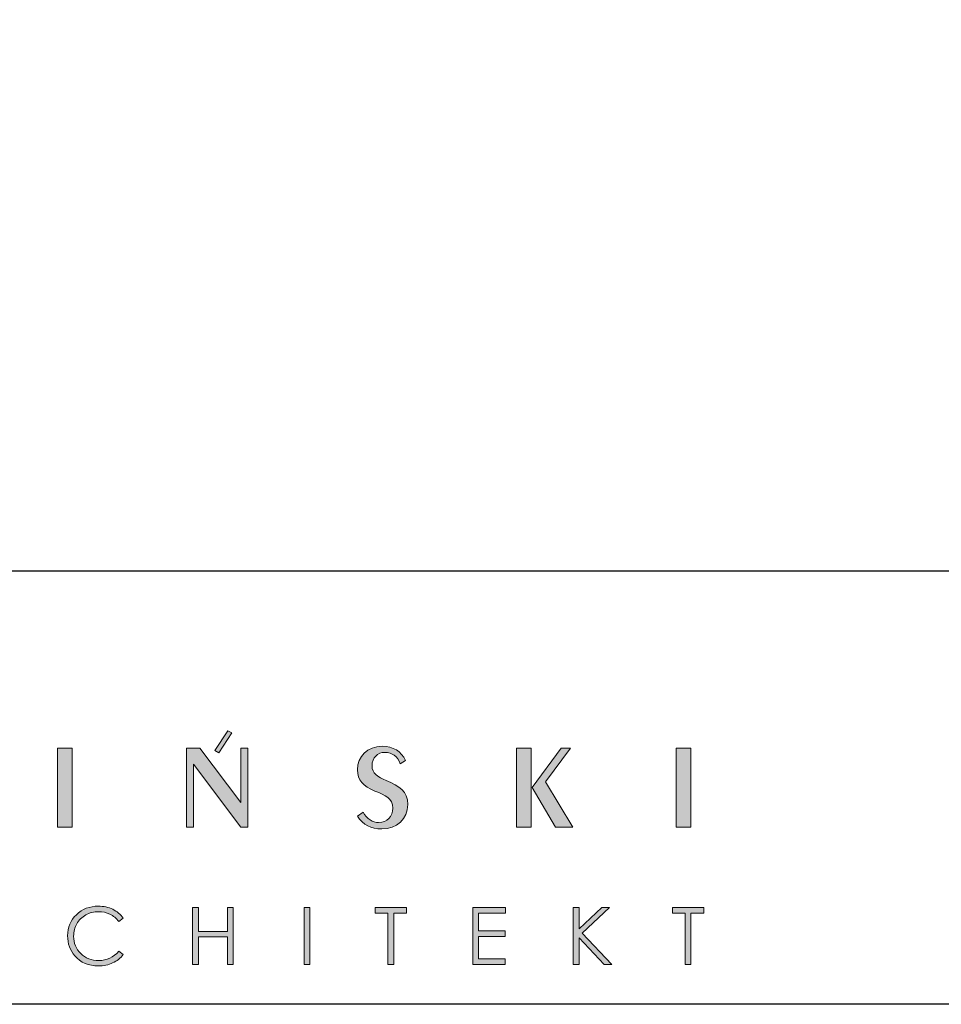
# Model space of a CAD drawing. Header units: millimetres. Extents: x 80301 to 146489, y -78581 to -28273.
# Tile 39 of 135: x 102150 to 102341, y -65895 to -65690. Entities that reach past the tile are written whole.
import ezdxf

# ---------------------------------------------------------------- set-up
doc = ezdxf.new("R2010")
doc.units = ezdxf.units.MM
doc.layers.get('0').update_dxf_attribs({"lineweight": 0})
doc.layers.add('A-przekrycieram.ART', color=7, linetype='Continuous', lineweight=0, true_color=0xffffff)
doc.layers.add('opis..KF', color=250, linetype='Continuous', lineweight=15)

# ---------------------------------------------------------------- blocks, each defined once
blk = doc.blocks.new('*U1234')
at = {"layer": 'A-przekrycieram.ART'}
h = blk.add_hatch(color=256, dxfattribs=at)
h.dxf.hatch_style = 1
h.paths.add_polyline_path([(0, 4200), (8500, 4200), (8500, 0), (0, 0)])
h.paths.add_polyline_path([(200, 4100), (8400, 4100), (8400, 100), (200, 100)], flags=16)
blk = doc.blocks.new('A$C3E4B4AA6')
at = {"layer": 'opis..KF', "lineweight": 0}
h = blk.add_hatch(color=256, dxfattribs=at)
h.dxf.hatch_style = 1
edge = h.paths.add_edge_path()
edge.add_spline(control_points=[(450.52, 40.88), (450.52, 40.88), (450.52, 59.11), (450.52, 59.11), (450.52, 59.11), (450.52, 59.11), (448.89, 59.11), (448.89, 59.11), (448.89, 59.11), (448.89, 59.11), (448.89, 46.51), (448.89, 46.51), (448.89, 46.51), (448.89, 46.51), (439.46, 59.11), (439.46, 59.11), (439.46, 59.11), (439.46, 59.11), (436.36, 59.11), (436.36, 59.11), (436.36, 59.11), (436.36, 59.11), (436.36, 40.88), (436.36, 40.88), (436.36, 40.88), (436.36, 40.88), (437.97, 40.88), (437.97, 40.88), (437.97, 40.88), (437.97, 40.88), (437.97, 55.4), (437.97, 55.4), (437.97, 55.4), (437.97, 55.4), (448.89, 40.88), (448.89, 40.88), (448.89, 40.88), (448.89, 40.88), (450.52, 40.88), (450.52, 40.88)], knot_values=[0, 0, 0, 0, 0.090909, 0.090909, 0.090909, 0.091009, 0.181818, 0.181818, 0.181818, 0.181918, 0.272727, 0.272727, 0.272727, 0.272827, 0.363636, 0.363636, 0.363636, 0.363736, 0.454545, 0.454545, 0.454545, 0.454645, 0.545455, 0.545455, 0.545455, 0.545555, 0.636364, 0.636364, 0.636364, 0.636464, 0.727273, 0.727273, 0.727273, 0.727373, 0.818182, 0.818182, 0.818182, 0.818282, 1, 1, 1, 1], degree=3, periodic=0)
edge = h.paths.add_edge_path()
edge.add_spline(control_points=[(443.87, 58.02), (443.87, 58.02), (446.85, 62.62), (446.85, 62.62), (446.85, 62.62), (446.85, 62.62), (445.89, 63.1), (445.89, 63.1), (445.89, 63.1), (445.89, 63.1), (442.91, 58.5), (442.91, 58.5), (442.91, 58.5), (442.91, 58.5), (443.87, 58.02), (443.87, 58.02)], knot_values=[0, 0, 0, 0, 0.2, 0.2, 0.2, 0.2001, 0.4, 0.4, 0.4, 0.4001, 0.6, 0.6, 0.6, 0.6001, 1, 1, 1, 1], degree=3, periodic=0)
h = blk.add_hatch(color=256, dxfattribs=at)
h.dxf.hatch_style = 1
edge = h.paths.add_edge_path()
edge.add_spline(control_points=[(410.03, 40.88), (410.03, 40.88), (410.03, 59.11), (410.03, 59.11), (410.03, 59.11), (410.03, 59.11), (406.69, 59.11), (406.69, 59.11), (406.69, 59.11), (406.69, 59.11), (406.69, 40.88), (406.69, 40.88), (406.69, 40.88), (406.69, 40.88), (410.03, 40.88), (410.03, 40.88)], knot_values=[0, 0, 0, 0, 0.2, 0.2, 0.2, 0.2001, 0.4, 0.4, 0.4, 0.4001, 0.6, 0.6, 0.6, 0.6001, 1, 1, 1, 1], degree=3, periodic=0)
h = blk.add_hatch(color=256, dxfattribs=at)
h.dxf.hatch_style = 1
edge = h.paths.add_edge_path()
edge.add_spline(control_points=[(487.4, 46.07), (487.4, 49.21), (485.45, 50.31), (482.45, 51.6), (482.45, 51.6), (480.41, 52.48), (479.16, 53.28), (479.16, 55.04), (479.16, 55.04), (479.16, 56.87), (480.41, 58.11), (482.16, 58.11), (482.16, 58.11), (483.79, 58.11), (485.04, 57.18), (485.67, 55.45), (485.67, 55.45), (485.67, 55.45), (486.86, 56.26), (486.86, 56.26), (486.86, 56.26), (485.94, 58.33), (483.99, 59.5), (481.48, 59.5), (481.48, 59.5), (478.07, 59.5), (475.8, 57.18), (475.8, 54.09), (475.8, 54.09), (475.8, 51.63), (477.12, 50.31), (479.82, 49.19), (479.82, 49.19), (482.28, 48.19), (483.96, 47.53), (483.96, 45.22), (483.96, 45.22), (483.96, 43.32), (482.65, 41.91), (480.68, 41.91), (480.68, 41.91), (479.29, 41.91), (477.95, 42.76), (477.12, 44.34), (477.12, 44.34), (477.12, 44.34), (475.78, 43.39), (475.78, 43.39), (475.78, 43.39), (477.12, 41.35), (478.9, 40.44), (481.38, 40.44), (481.38, 40.44), (484.84, 40.44), (487.4, 42.78), (487.4, 46.07)], knot_values=[0, 0, 0, 0, 0.066667, 0.066667, 0.066667, 0.066767, 0.133333, 0.133333, 0.133333, 0.133433, 0.2, 0.2, 0.2, 0.2001, 0.266667, 0.266667, 0.266667, 0.266767, 0.333333, 0.333333, 0.333333, 0.333433, 0.4, 0.4, 0.4, 0.4001, 0.466667, 0.466667, 0.466667, 0.466767, 0.533333, 0.533333, 0.533333, 0.533433, 0.6, 0.6, 0.6, 0.6001, 0.666667, 0.666667, 0.666667, 0.666767, 0.733333, 0.733333, 0.733333, 0.733433, 0.8, 0.8, 0.8, 0.8001, 0.866667, 0.866667, 0.866667, 0.866767, 1, 1, 1, 1], degree=3, periodic=0)
h = blk.add_hatch(color=256, dxfattribs=at)
h.dxf.hatch_style = 1
edge = h.paths.add_edge_path()
edge.add_spline(control_points=[(525.43, 40.88), (525.43, 40.88), (519.17, 51.29), (519.17, 51.29), (519.17, 51.29), (519.17, 51.29), (524.87, 59.11), (524.87, 59.11), (524.87, 59.11), (524.87, 59.11), (522.77, 59.11), (522.77, 59.11), (522.77, 59.11), (522.77, 59.11), (516.05, 50.02), (516.05, 50.02), (516.05, 50.02), (516.05, 50.02), (521.43, 40.88), (521.43, 40.88), (521.43, 40.88), (521.43, 40.88), (525.43, 40.88), (525.43, 40.88)], knot_values=[0, 0, 0, 0, 0.142857, 0.142857, 0.142857, 0.142957, 0.285714, 0.285714, 0.285714, 0.285814, 0.428571, 0.428571, 0.428571, 0.428671, 0.571429, 0.571429, 0.571429, 0.571529, 0.714286, 0.714286, 0.714286, 0.714386, 1, 1, 1, 1], degree=3, periodic=0)
edge = h.paths.add_edge_path()
edge.add_spline(control_points=[(515.85, 40.88), (515.85, 40.88), (515.85, 59.11), (515.85, 59.11), (515.85, 59.11), (515.85, 59.11), (512.47, 59.11), (512.47, 59.11), (512.47, 59.11), (512.47, 59.11), (512.47, 40.88), (512.47, 40.88), (512.47, 40.88), (512.47, 40.88), (515.85, 40.88), (515.85, 40.88)], knot_values=[0, 0, 0, 0, 0.2, 0.2, 0.2, 0.2001, 0.4, 0.4, 0.4, 0.4001, 0.6, 0.6, 0.6, 0.6001, 1, 1, 1, 1], degree=3, periodic=0)
h = blk.add_hatch(color=256, dxfattribs=at)
h.dxf.hatch_style = 1
edge = h.paths.add_edge_path()
edge.add_spline(control_points=[(552.64, 40.88), (552.64, 40.88), (552.64, 59.11), (552.64, 59.11), (552.64, 59.11), (552.64, 59.11), (549.3, 59.11), (549.3, 59.11), (549.3, 59.11), (549.3, 59.11), (549.3, 40.88), (549.3, 40.88), (549.3, 40.88), (549.3, 40.88), (552.64, 40.88), (552.64, 40.88)], knot_values=[0, 0, 0, 0, 0.2, 0.2, 0.2, 0.2001, 0.4, 0.4, 0.4, 0.4001, 0.6, 0.6, 0.6, 0.6001, 1, 1, 1, 1], degree=3, periodic=0)
h = blk.add_hatch(color=256, dxfattribs=at)
h.dxf.hatch_style = 1
edge = h.paths.add_edge_path()
edge.add_spline(control_points=[(421.82, 19.89), (421.82, 19.89), (420.79, 19.09), (420.79, 19.09), (420.79, 19.09), (420.22, 19.84), (419.53, 20.4), (418.73, 20.79), (418.73, 20.79), (417.93, 21.17), (417.05, 21.36), (416.09, 21.36), (416.09, 21.36), (415.05, 21.36), (414.08, 21.11), (413.18, 20.61), (413.18, 20.61), (412.29, 20.1), (411.6, 19.43), (411.11, 18.58), (411.11, 18.58), (410.62, 17.73), (410.38, 16.78), (410.38, 15.72), (410.38, 15.72), (410.38, 14.12), (410.92, 12.78), (412.02, 11.71), (412.02, 11.71), (413.12, 10.64), (414.5, 10.1), (416.17, 10.1), (416.17, 10.1), (418.01, 10.1), (419.55, 10.82), (420.79, 12.26), (420.79, 12.26), (420.79, 12.26), (421.82, 11.47), (421.82, 11.47), (421.82, 11.47), (421.17, 10.64), (420.35, 9.99), (419.37, 9.54), (419.37, 9.54), (418.39, 9.08), (417.3, 8.86), (416.09, 8.86), (416.09, 8.86), (413.79, 8.86), (411.98, 9.62), (410.66, 11.15), (410.66, 11.15), (409.54, 12.44), (408.99, 14), (408.99, 15.82), (408.99, 15.82), (408.99, 17.74), (409.66, 19.36), (411.01, 20.67), (411.01, 20.67), (412.36, 21.99), (414.04, 22.64), (416.07, 22.64), (416.07, 22.64), (417.3, 22.64), (418.4, 22.4), (419.39, 21.92), (419.39, 21.92), (420.38, 21.43), (421.19, 20.76), (421.82, 19.89)], knot_values=[0, 0, 0, 0, 0.052632, 0.052632, 0.052632, 0.052732, 0.105263, 0.105263, 0.105263, 0.105363, 0.157895, 0.157895, 0.157895, 0.157995, 0.210526, 0.210526, 0.210526, 0.210626, 0.263158, 0.263158, 0.263158, 0.263258, 0.315789, 0.315789, 0.315789, 0.315889, 0.368421, 0.368421, 0.368421, 0.368521, 0.421053, 0.421053, 0.421053, 0.421153, 0.473684, 0.473684, 0.473684, 0.473784, 0.526316, 0.526316, 0.526316, 0.526416, 0.578947, 0.578947, 0.578947, 0.579047, 0.631579, 0.631579, 0.631579, 0.631679, 0.684211, 0.684211, 0.684211, 0.684311, 0.736842, 0.736842, 0.736842, 0.736942, 0.789474, 0.789474, 0.789474, 0.789574, 0.842105, 0.842105, 0.842105, 0.842205, 0.894737, 0.894737, 0.894737, 0.894837, 1, 1, 1, 1], degree=3, periodic=0)
h = blk.add_hatch(color=256, dxfattribs=at)
h.dxf.hatch_style = 1
edge = h.paths.add_edge_path()
edge.add_spline(control_points=[(437.81, 22.31), (437.81, 22.31), (439.13, 22.31), (439.13, 22.31), (439.13, 22.31), (439.13, 22.31), (439.13, 16.81), (439.13, 16.81), (439.13, 16.81), (439.13, 16.81), (445.82, 16.81), (445.82, 16.81), (445.82, 16.81), (445.82, 16.81), (445.82, 22.31), (445.82, 22.31), (445.82, 22.31), (445.82, 22.31), (447.13, 22.31), (447.13, 22.31), (447.13, 22.31), (447.13, 22.31), (447.13, 9.18), (447.13, 9.18), (447.13, 9.18), (447.13, 9.18), (445.82, 9.18), (445.82, 9.18), (445.82, 9.18), (445.82, 9.18), (445.82, 15.53), (445.82, 15.53), (445.82, 15.53), (445.82, 15.53), (439.13, 15.53), (439.13, 15.53), (439.13, 15.53), (439.13, 15.53), (439.13, 9.18), (439.13, 9.18), (439.13, 9.18), (439.13, 9.18), (437.81, 9.18), (437.81, 9.18), (437.81, 9.18), (437.81, 9.18), (437.81, 22.31), (437.81, 22.31)], knot_values=[0, 0, 0, 0, 0.076923, 0.076923, 0.076923, 0.077023, 0.153846, 0.153846, 0.153846, 0.153946, 0.230769, 0.230769, 0.230769, 0.230869, 0.307692, 0.307692, 0.307692, 0.307792, 0.384615, 0.384615, 0.384615, 0.384715, 0.461538, 0.461538, 0.461538, 0.461638, 0.538462, 0.538462, 0.538462, 0.538562, 0.615385, 0.615385, 0.615385, 0.615485, 0.692308, 0.692308, 0.692308, 0.692408, 0.769231, 0.769231, 0.769231, 0.769331, 0.846154, 0.846154, 0.846154, 0.846254, 1, 1, 1, 1], degree=3, periodic=0)
h = blk.add_hatch(color=256, dxfattribs=at)
h.dxf.hatch_style = 1
edge = h.paths.add_edge_path()
edge.add_spline(control_points=[(463.51, 22.31), (463.51, 22.31), (464.83, 22.31), (464.83, 22.31), (464.83, 22.31), (464.83, 22.31), (464.83, 9.18), (464.83, 9.18), (464.83, 9.18), (464.83, 9.18), (463.51, 9.18), (463.51, 9.18), (463.51, 9.18), (463.51, 9.18), (463.51, 22.31), (463.51, 22.31)], knot_values=[0, 0, 0, 0, 0.2, 0.2, 0.2, 0.2001, 0.4, 0.4, 0.4, 0.4001, 0.6, 0.6, 0.6, 0.6001, 1, 1, 1, 1], degree=3, periodic=0)
h = blk.add_hatch(color=256, dxfattribs=at)
h.dxf.hatch_style = 1
edge = h.paths.add_edge_path()
edge.add_spline(control_points=[(479.91, 21.03), (479.91, 21.03), (479.91, 22.31), (479.91, 22.31), (479.91, 22.31), (479.91, 22.31), (487.09, 22.31), (487.09, 22.31), (487.09, 22.31), (487.09, 22.31), (487.09, 21.03), (487.09, 21.03), (487.09, 21.03), (487.09, 21.03), (484.17, 21.03), (484.17, 21.03), (484.17, 21.03), (484.17, 21.03), (484.17, 9.18), (484.17, 9.18), (484.17, 9.18), (484.17, 9.18), (482.83, 9.18), (482.83, 9.18), (482.83, 9.18), (482.83, 9.18), (482.83, 21.03), (482.83, 21.03), (482.83, 21.03), (482.83, 21.03), (479.91, 21.03), (479.91, 21.03)], knot_values=[0, 0, 0, 0, 0.111111, 0.111111, 0.111111, 0.111211, 0.222222, 0.222222, 0.222222, 0.222322, 0.333333, 0.333333, 0.333333, 0.333433, 0.444444, 0.444444, 0.444444, 0.444544, 0.555556, 0.555556, 0.555556, 0.555656, 0.666667, 0.666667, 0.666667, 0.666767, 0.777778, 0.777778, 0.777778, 0.777878, 1, 1, 1, 1], degree=3, periodic=0)
h = blk.add_hatch(color=256, dxfattribs=at)
h.dxf.hatch_style = 1
edge = h.paths.add_edge_path()
edge.add_spline(control_points=[(502.38, 22.31), (502.38, 22.31), (509.9, 22.31), (509.9, 22.31), (509.9, 22.31), (509.9, 22.31), (509.9, 21.03), (509.9, 21.03), (509.9, 21.03), (509.9, 21.03), (503.7, 21.03), (503.7, 21.03), (503.7, 21.03), (503.7, 21.03), (503.7, 16.92), (503.7, 16.92), (503.7, 16.92), (503.7, 16.92), (509.84, 16.92), (509.84, 16.92), (509.84, 16.92), (509.84, 16.92), (509.84, 15.64), (509.84, 15.64), (509.84, 15.64), (509.84, 15.64), (503.7, 15.64), (503.7, 15.64), (503.7, 15.64), (503.7, 15.64), (503.7, 10.46), (503.7, 10.46), (503.7, 10.46), (503.7, 10.46), (509.84, 10.46), (509.84, 10.46), (509.84, 10.46), (509.84, 10.46), (509.84, 9.18), (509.84, 9.18), (509.84, 9.18), (509.84, 9.18), (502.38, 9.18), (502.38, 9.18), (502.38, 9.18), (502.38, 9.18), (502.38, 22.31), (502.38, 22.31)], knot_values=[0, 0, 0, 0, 0.076923, 0.076923, 0.076923, 0.077023, 0.153846, 0.153846, 0.153846, 0.153946, 0.230769, 0.230769, 0.230769, 0.230869, 0.307692, 0.307692, 0.307692, 0.307792, 0.384615, 0.384615, 0.384615, 0.384715, 0.461538, 0.461538, 0.461538, 0.461638, 0.538462, 0.538462, 0.538462, 0.538562, 0.615385, 0.615385, 0.615385, 0.615485, 0.692308, 0.692308, 0.692308, 0.692408, 0.769231, 0.769231, 0.769231, 0.769331, 0.846154, 0.846154, 0.846154, 0.846254, 1, 1, 1, 1], degree=3, periodic=0)
h = blk.add_hatch(color=256, dxfattribs=at)
h.dxf.hatch_style = 1
edge = h.paths.add_edge_path()
edge.add_spline(control_points=[(525.54, 22.31), (525.54, 22.31), (526.88, 22.31), (526.88, 22.31), (526.88, 22.31), (526.88, 22.31), (526.88, 17.39), (526.88, 17.39), (526.88, 17.39), (526.88, 17.39), (532.14, 22.31), (532.14, 22.31), (532.14, 22.31), (532.14, 22.31), (533.91, 22.31), (533.91, 22.31), (533.91, 22.31), (533.91, 22.31), (527.58, 16.42), (527.58, 16.42), (527.58, 16.42), (527.58, 16.42), (534.4, 9.18), (534.4, 9.18), (534.4, 9.18), (534.4, 9.18), (532.65, 9.18), (532.65, 9.18), (532.65, 9.18), (532.65, 9.18), (526.88, 15.32), (526.88, 15.32), (526.88, 15.32), (526.88, 15.32), (526.88, 9.18), (526.88, 9.18), (526.88, 9.18), (526.88, 9.18), (525.54, 9.18), (525.54, 9.18), (525.54, 9.18), (525.54, 9.18), (525.54, 22.31), (525.54, 22.31)], knot_values=[0, 0, 0, 0, 0.083333, 0.083333, 0.083333, 0.083433, 0.166667, 0.166667, 0.166667, 0.166767, 0.25, 0.25, 0.25, 0.2501, 0.333333, 0.333333, 0.333333, 0.333433, 0.416667, 0.416667, 0.416667, 0.416767, 0.5, 0.5, 0.5, 0.5001, 0.583333, 0.583333, 0.583333, 0.583433, 0.666667, 0.666667, 0.666667, 0.666767, 0.75, 0.75, 0.75, 0.7501, 0.833333, 0.833333, 0.833333, 0.833433, 1, 1, 1, 1], degree=3, periodic=0)
h = blk.add_hatch(color=256, dxfattribs=at)
h.dxf.hatch_style = 1
edge = h.paths.add_edge_path()
edge.add_spline(control_points=[(548.42, 21.03), (548.42, 21.03), (548.42, 22.31), (548.42, 22.31), (548.42, 22.31), (548.42, 22.31), (555.61, 22.31), (555.61, 22.31), (555.61, 22.31), (555.61, 22.31), (555.61, 21.03), (555.61, 21.03), (555.61, 21.03), (555.61, 21.03), (552.68, 21.03), (552.68, 21.03), (552.68, 21.03), (552.68, 21.03), (552.68, 9.18), (552.68, 9.18), (552.68, 9.18), (552.68, 9.18), (551.35, 9.18), (551.35, 9.18), (551.35, 9.18), (551.35, 9.18), (551.35, 21.03), (551.35, 21.03), (551.35, 21.03), (551.35, 21.03), (548.42, 21.03), (548.42, 21.03)], knot_values=[0, 0, 0, 0, 0.111111, 0.111111, 0.111111, 0.111211, 0.222222, 0.222222, 0.222222, 0.222322, 0.333333, 0.333333, 0.333333, 0.333433, 0.444444, 0.444444, 0.444444, 0.444544, 0.555556, 0.555556, 0.555556, 0.555656, 0.666667, 0.666667, 0.666667, 0.666767, 0.777778, 0.777778, 0.777778, 0.777878, 1, 1, 1, 1], degree=3, periodic=0)
at = {"layer": 'opis..KF', "lineweight": 30}
blk.add_lwpolyline([(0, 100), (933, 100), (933, 0), (0, 0)], close=True, dxfattribs=at)
at = {"layer": 'opis..KF', "lineweight": 0}
for points, knots in [([(443.87, 58.02), (443.87, 58.02), (446.85, 62.62), (446.85, 62.62), (446.85, 62.62), (446.85, 62.62), (445.89, 63.1), (445.89, 63.1), (445.89, 63.1), (445.89, 63.1), (442.91, 58.5), (442.91, 58.5), (442.91, 58.5), (442.91, 58.5), (443.87, 58.02), (443.87, 58.02)], [0, 0, 0, 0, 0.2, 0.2, 0.2, 0.2, 0.4, 0.4, 0.4, 0.4, 0.6, 0.6, 0.6, 0.6, 1, 1, 1, 1]), ([(410.03, 40.88), (410.03, 40.88), (410.03, 59.11), (410.03, 59.11), (410.03, 59.11), (410.03, 59.11), (406.69, 59.11), (406.69, 59.11), (406.69, 59.11), (406.69, 59.11), (406.69, 40.88), (406.69, 40.88), (406.69, 40.88), (406.69, 40.88), (410.03, 40.88), (410.03, 40.88)], [0, 0, 0, 0, 0.2, 0.2, 0.2, 0.2, 0.4, 0.4, 0.4, 0.4, 0.6, 0.6, 0.6, 0.6, 1, 1, 1, 1]), ([(450.52, 40.88), (450.52, 40.88), (450.52, 59.11), (450.52, 59.11), (450.52, 59.11), (450.52, 59.11), (448.89, 59.11), (448.89, 59.11), (448.89, 59.11), (448.89, 59.11), (448.89, 46.51), (448.89, 46.51), (448.89, 46.51), (448.89, 46.51), (439.46, 59.11), (439.46, 59.11), (439.46, 59.11), (439.46, 59.11), (436.36, 59.11), (436.36, 59.11), (436.36, 59.11), (436.36, 59.11), (436.36, 40.88), (436.36, 40.88), (436.36, 40.88), (436.36, 40.88), (437.97, 40.88), (437.97, 40.88), (437.97, 40.88), (437.97, 40.88), (437.97, 55.4), (437.97, 55.4), (437.97, 55.4), (437.97, 55.4), (448.89, 40.88), (448.89, 40.88), (448.89, 40.88), (448.89, 40.88), (450.52, 40.88), (450.52, 40.88)], [0, 0, 0, 0, 0.090909, 0.090909, 0.090909, 0.090909, 0.181818, 0.181818, 0.181818, 0.181818, 0.272727, 0.272727, 0.272727, 0.272727, 0.363636, 0.363636, 0.363636, 0.363636, 0.454545, 0.454545, 0.454545, 0.454545, 0.545455, 0.545455, 0.545455, 0.545455, 0.636364, 0.636364, 0.636364, 0.636364, 0.727273, 0.727273, 0.727273, 0.727273, 0.818182, 0.818182, 0.818182, 0.818182, 1, 1, 1, 1]), ([(487.4, 46.07), (487.4, 49.21), (485.45, 50.31), (482.45, 51.6), (482.45, 51.6), (480.41, 52.48), (479.16, 53.28), (479.16, 55.04), (479.16, 55.04), (479.16, 56.87), (480.41, 58.11), (482.16, 58.11), (482.16, 58.11), (483.79, 58.11), (485.04, 57.18), (485.67, 55.45), (485.67, 55.45), (485.67, 55.45), (486.86, 56.26), (486.86, 56.26), (486.86, 56.26), (485.94, 58.33), (483.99, 59.5), (481.48, 59.5), (481.48, 59.5), (478.07, 59.5), (475.8, 57.18), (475.8, 54.09), (475.8, 54.09), (475.8, 51.63), (477.12, 50.31), (479.82, 49.19), (479.82, 49.19), (482.28, 48.19), (483.96, 47.53), (483.96, 45.22), (483.96, 45.22), (483.96, 43.32), (482.65, 41.91), (480.68, 41.91), (480.68, 41.91), (479.29, 41.91), (477.95, 42.76), (477.12, 44.34), (477.12, 44.34), (477.12, 44.34), (475.78, 43.39), (475.78, 43.39), (475.78, 43.39), (477.12, 41.35), (478.9, 40.44), (481.38, 40.44), (481.38, 40.44), (484.84, 40.44), (487.4, 42.78), (487.4, 46.07)], [0, 0, 0, 0, 0.066667, 0.066667, 0.066667, 0.066667, 0.133333, 0.133333, 0.133333, 0.133333, 0.2, 0.2, 0.2, 0.2, 0.266667, 0.266667, 0.266667, 0.266667, 0.333333, 0.333333, 0.333333, 0.333333, 0.4, 0.4, 0.4, 0.4, 0.466667, 0.466667, 0.466667, 0.466667, 0.533333, 0.533333, 0.533333, 0.533333, 0.6, 0.6, 0.6, 0.6, 0.666667, 0.666667, 0.666667, 0.666667, 0.733333, 0.733333, 0.733333, 0.733333, 0.8, 0.8, 0.8, 0.8, 0.866667, 0.866667, 0.866667, 0.866667, 1, 1, 1, 1]), ([(515.85, 40.88), (515.85, 40.88), (515.85, 59.11), (515.85, 59.11), (515.85, 59.11), (515.85, 59.11), (512.47, 59.11), (512.47, 59.11), (512.47, 59.11), (512.47, 59.11), (512.47, 40.88), (512.47, 40.88), (512.47, 40.88), (512.47, 40.88), (515.85, 40.88), (515.85, 40.88)], [0, 0, 0, 0, 0.2, 0.2, 0.2, 0.2, 0.4, 0.4, 0.4, 0.4, 0.6, 0.6, 0.6, 0.6, 1, 1, 1, 1]), ([(525.43, 40.88), (525.43, 40.88), (519.17, 51.29), (519.17, 51.29), (519.17, 51.29), (519.17, 51.29), (524.87, 59.11), (524.87, 59.11), (524.87, 59.11), (524.87, 59.11), (522.77, 59.11), (522.77, 59.11), (522.77, 59.11), (522.77, 59.11), (516.05, 50.02), (516.05, 50.02), (516.05, 50.02), (516.05, 50.02), (521.43, 40.88), (521.43, 40.88), (521.43, 40.88), (521.43, 40.88), (525.43, 40.88), (525.43, 40.88)], [0, 0, 0, 0, 0.142857, 0.142857, 0.142857, 0.142857, 0.285714, 0.285714, 0.285714, 0.285714, 0.428571, 0.428571, 0.428571, 0.428571, 0.571429, 0.571429, 0.571429, 0.571429, 0.714286, 0.714286, 0.714286, 0.714286, 1, 1, 1, 1]), ([(552.64, 40.88), (552.64, 40.88), (552.64, 59.11), (552.64, 59.11), (552.64, 59.11), (552.64, 59.11), (549.3, 59.11), (549.3, 59.11), (549.3, 59.11), (549.3, 59.11), (549.3, 40.88), (549.3, 40.88), (549.3, 40.88), (549.3, 40.88), (552.64, 40.88), (552.64, 40.88)], [0, 0, 0, 0, 0.2, 0.2, 0.2, 0.2, 0.4, 0.4, 0.4, 0.4, 0.6, 0.6, 0.6, 0.6, 1, 1, 1, 1]), ([(421.82, 19.89), (421.82, 19.89), (420.79, 19.09), (420.79, 19.09), (420.79, 19.09), (420.22, 19.84), (419.53, 20.4), (418.73, 20.79), (418.73, 20.79), (417.93, 21.17), (417.05, 21.36), (416.09, 21.36), (416.09, 21.36), (415.05, 21.36), (414.08, 21.11), (413.18, 20.61), (413.18, 20.61), (412.29, 20.1), (411.6, 19.43), (411.11, 18.58), (411.11, 18.58), (410.62, 17.73), (410.38, 16.78), (410.38, 15.72), (410.38, 15.72), (410.38, 14.12), (410.92, 12.78), (412.02, 11.71), (412.02, 11.71), (413.12, 10.64), (414.5, 10.1), (416.17, 10.1), (416.17, 10.1), (418.01, 10.1), (419.55, 10.82), (420.79, 12.26), (420.79, 12.26), (420.79, 12.26), (421.82, 11.47), (421.82, 11.47), (421.82, 11.47), (421.17, 10.64), (420.35, 9.99), (419.37, 9.54), (419.37, 9.54), (418.39, 9.08), (417.3, 8.86), (416.09, 8.86), (416.09, 8.86), (413.79, 8.86), (411.98, 9.62), (410.66, 11.15), (410.66, 11.15), (409.54, 12.44), (408.99, 14), (408.99, 15.82), (408.99, 15.82), (408.99, 17.74), (409.66, 19.36), (411.01, 20.67), (411.01, 20.67), (412.36, 21.99), (414.04, 22.64), (416.07, 22.64), (416.07, 22.64), (417.3, 22.64), (418.4, 22.4), (419.39, 21.92), (419.39, 21.92), (420.38, 21.43), (421.19, 20.76), (421.82, 19.89)], [0, 0, 0, 0, 0.052632, 0.052632, 0.052632, 0.052632, 0.105263, 0.105263, 0.105263, 0.105263, 0.157895, 0.157895, 0.157895, 0.157895, 0.210526, 0.210526, 0.210526, 0.210526, 0.263158, 0.263158, 0.263158, 0.263158, 0.315789, 0.315789, 0.315789, 0.315789, 0.368421, 0.368421, 0.368421, 0.368421, 0.421053, 0.421053, 0.421053, 0.421053, 0.473684, 0.473684, 0.473684, 0.473684, 0.526316, 0.526316, 0.526316, 0.526316, 0.578947, 0.578947, 0.578947, 0.578947, 0.631579, 0.631579, 0.631579, 0.631579, 0.684211, 0.684211, 0.684211, 0.684211, 0.736842, 0.736842, 0.736842, 0.736842, 0.789474, 0.789474, 0.789474, 0.789474, 0.842105, 0.842105, 0.842105, 0.842105, 0.894737, 0.894737, 0.894737, 0.894737, 1, 1, 1, 1]), ([(437.81, 22.31), (437.81, 22.31), (439.13, 22.31), (439.13, 22.31), (439.13, 22.31), (439.13, 22.31), (439.13, 16.81), (439.13, 16.81), (439.13, 16.81), (439.13, 16.81), (445.82, 16.81), (445.82, 16.81), (445.82, 16.81), (445.82, 16.81), (445.82, 22.31), (445.82, 22.31), (445.82, 22.31), (445.82, 22.31), (447.13, 22.31), (447.13, 22.31), (447.13, 22.31), (447.13, 22.31), (447.13, 9.18), (447.13, 9.18), (447.13, 9.18), (447.13, 9.18), (445.82, 9.18), (445.82, 9.18), (445.82, 9.18), (445.82, 9.18), (445.82, 15.53), (445.82, 15.53), (445.82, 15.53), (445.82, 15.53), (439.13, 15.53), (439.13, 15.53), (439.13, 15.53), (439.13, 15.53), (439.13, 9.18), (439.13, 9.18), (439.13, 9.18), (439.13, 9.18), (437.81, 9.18), (437.81, 9.18), (437.81, 9.18), (437.81, 9.18), (437.81, 22.31), (437.81, 22.31)], [0, 0, 0, 0, 0.076923, 0.076923, 0.076923, 0.076923, 0.153846, 0.153846, 0.153846, 0.153846, 0.230769, 0.230769, 0.230769, 0.230769, 0.307692, 0.307692, 0.307692, 0.307692, 0.384615, 0.384615, 0.384615, 0.384615, 0.461538, 0.461538, 0.461538, 0.461538, 0.538462, 0.538462, 0.538462, 0.538462, 0.615385, 0.615385, 0.615385, 0.615385, 0.692308, 0.692308, 0.692308, 0.692308, 0.769231, 0.769231, 0.769231, 0.769231, 0.846154, 0.846154, 0.846154, 0.846154, 1, 1, 1, 1]), ([(463.51, 22.31), (463.51, 22.31), (464.83, 22.31), (464.83, 22.31), (464.83, 22.31), (464.83, 22.31), (464.83, 9.18), (464.83, 9.18), (464.83, 9.18), (464.83, 9.18), (463.51, 9.18), (463.51, 9.18), (463.51, 9.18), (463.51, 9.18), (463.51, 22.31), (463.51, 22.31)], [0, 0, 0, 0, 0.2, 0.2, 0.2, 0.2, 0.4, 0.4, 0.4, 0.4, 0.6, 0.6, 0.6, 0.6, 1, 1, 1, 1]), ([(479.91, 21.03), (479.91, 21.03), (479.91, 22.31), (479.91, 22.31), (479.91, 22.31), (479.91, 22.31), (487.09, 22.31), (487.09, 22.31), (487.09, 22.31), (487.09, 22.31), (487.09, 21.03), (487.09, 21.03), (487.09, 21.03), (487.09, 21.03), (484.17, 21.03), (484.17, 21.03), (484.17, 21.03), (484.17, 21.03), (484.17, 9.18), (484.17, 9.18), (484.17, 9.18), (484.17, 9.18), (482.83, 9.18), (482.83, 9.18), (482.83, 9.18), (482.83, 9.18), (482.83, 21.03), (482.83, 21.03), (482.83, 21.03), (482.83, 21.03), (479.91, 21.03), (479.91, 21.03)], [0, 0, 0, 0, 0.111111, 0.111111, 0.111111, 0.111111, 0.222222, 0.222222, 0.222222, 0.222222, 0.333333, 0.333333, 0.333333, 0.333333, 0.444444, 0.444444, 0.444444, 0.444444, 0.555556, 0.555556, 0.555556, 0.555556, 0.666667, 0.666667, 0.666667, 0.666667, 0.777778, 0.777778, 0.777778, 0.777778, 1, 1, 1, 1]), ([(502.38, 22.31), (502.38, 22.31), (509.9, 22.31), (509.9, 22.31), (509.9, 22.31), (509.9, 22.31), (509.9, 21.03), (509.9, 21.03), (509.9, 21.03), (509.9, 21.03), (503.7, 21.03), (503.7, 21.03), (503.7, 21.03), (503.7, 21.03), (503.7, 16.92), (503.7, 16.92), (503.7, 16.92), (503.7, 16.92), (509.84, 16.92), (509.84, 16.92), (509.84, 16.92), (509.84, 16.92), (509.84, 15.64), (509.84, 15.64), (509.84, 15.64), (509.84, 15.64), (503.7, 15.64), (503.7, 15.64), (503.7, 15.64), (503.7, 15.64), (503.7, 10.46), (503.7, 10.46), (503.7, 10.46), (503.7, 10.46), (509.84, 10.46), (509.84, 10.46), (509.84, 10.46), (509.84, 10.46), (509.84, 9.18), (509.84, 9.18), (509.84, 9.18), (509.84, 9.18), (502.38, 9.18), (502.38, 9.18), (502.38, 9.18), (502.38, 9.18), (502.38, 22.31), (502.38, 22.31)], [0, 0, 0, 0, 0.076923, 0.076923, 0.076923, 0.076923, 0.153846, 0.153846, 0.153846, 0.153846, 0.230769, 0.230769, 0.230769, 0.230769, 0.307692, 0.307692, 0.307692, 0.307692, 0.384615, 0.384615, 0.384615, 0.384615, 0.461538, 0.461538, 0.461538, 0.461538, 0.538462, 0.538462, 0.538462, 0.538462, 0.615385, 0.615385, 0.615385, 0.615385, 0.692308, 0.692308, 0.692308, 0.692308, 0.769231, 0.769231, 0.769231, 0.769231, 0.846154, 0.846154, 0.846154, 0.846154, 1, 1, 1, 1]), ([(525.54, 22.31), (525.54, 22.31), (526.88, 22.31), (526.88, 22.31), (526.88, 22.31), (526.88, 22.31), (526.88, 17.39), (526.88, 17.39), (526.88, 17.39), (526.88, 17.39), (532.14, 22.31), (532.14, 22.31), (532.14, 22.31), (532.14, 22.31), (533.91, 22.31), (533.91, 22.31), (533.91, 22.31), (533.91, 22.31), (527.58, 16.42), (527.58, 16.42), (527.58, 16.42), (527.58, 16.42), (534.4, 9.18), (534.4, 9.18), (534.4, 9.18), (534.4, 9.18), (532.65, 9.18), (532.65, 9.18), (532.65, 9.18), (532.65, 9.18), (526.88, 15.32), (526.88, 15.32), (526.88, 15.32), (526.88, 15.32), (526.88, 9.18), (526.88, 9.18), (526.88, 9.18), (526.88, 9.18), (525.54, 9.18), (525.54, 9.18), (525.54, 9.18), (525.54, 9.18), (525.54, 22.31), (525.54, 22.31)], [0, 0, 0, 0, 0.083333, 0.083333, 0.083333, 0.083333, 0.166667, 0.166667, 0.166667, 0.166667, 0.25, 0.25, 0.25, 0.25, 0.333333, 0.333333, 0.333333, 0.333333, 0.416667, 0.416667, 0.416667, 0.416667, 0.5, 0.5, 0.5, 0.5, 0.583333, 0.583333, 0.583333, 0.583333, 0.666667, 0.666667, 0.666667, 0.666667, 0.75, 0.75, 0.75, 0.75, 0.833333, 0.833333, 0.833333, 0.833333, 1, 1, 1, 1]), ([(548.42, 21.03), (548.42, 21.03), (548.42, 22.31), (548.42, 22.31), (548.42, 22.31), (548.42, 22.31), (555.61, 22.31), (555.61, 22.31), (555.61, 22.31), (555.61, 22.31), (555.61, 21.03), (555.61, 21.03), (555.61, 21.03), (555.61, 21.03), (552.68, 21.03), (552.68, 21.03), (552.68, 21.03), (552.68, 21.03), (552.68, 9.18), (552.68, 9.18), (552.68, 9.18), (552.68, 9.18), (551.35, 9.18), (551.35, 9.18), (551.35, 9.18), (551.35, 9.18), (551.35, 21.03), (551.35, 21.03), (551.35, 21.03), (551.35, 21.03), (548.42, 21.03), (548.42, 21.03)], [0, 0, 0, 0, 0.111111, 0.111111, 0.111111, 0.111111, 0.222222, 0.222222, 0.222222, 0.222222, 0.333333, 0.333333, 0.333333, 0.333333, 0.444444, 0.444444, 0.444444, 0.444444, 0.555556, 0.555556, 0.555556, 0.555556, 0.666667, 0.666667, 0.666667, 0.666667, 0.777778, 0.777778, 0.777778, 0.777778, 1, 1, 1, 1])]:
    blk.add_open_spline(points, degree=3, knots=knots, dxfattribs=at)

msp = doc.modelspace()

# ---------------------------------------------------------------- block references
msp.add_blockref('*U1234', (94231.99, -66535.84))
at = {"layer": 'opis..KF', "xscale": 0.8999999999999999, "yscale": 0.8999999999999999, "zscale": 0.8999999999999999}
msp.add_blockref('A$C3E4B4AA6', (101791.43, -65894.59), dxfattribs=at)

doc.saveas('drawing.dxf')
